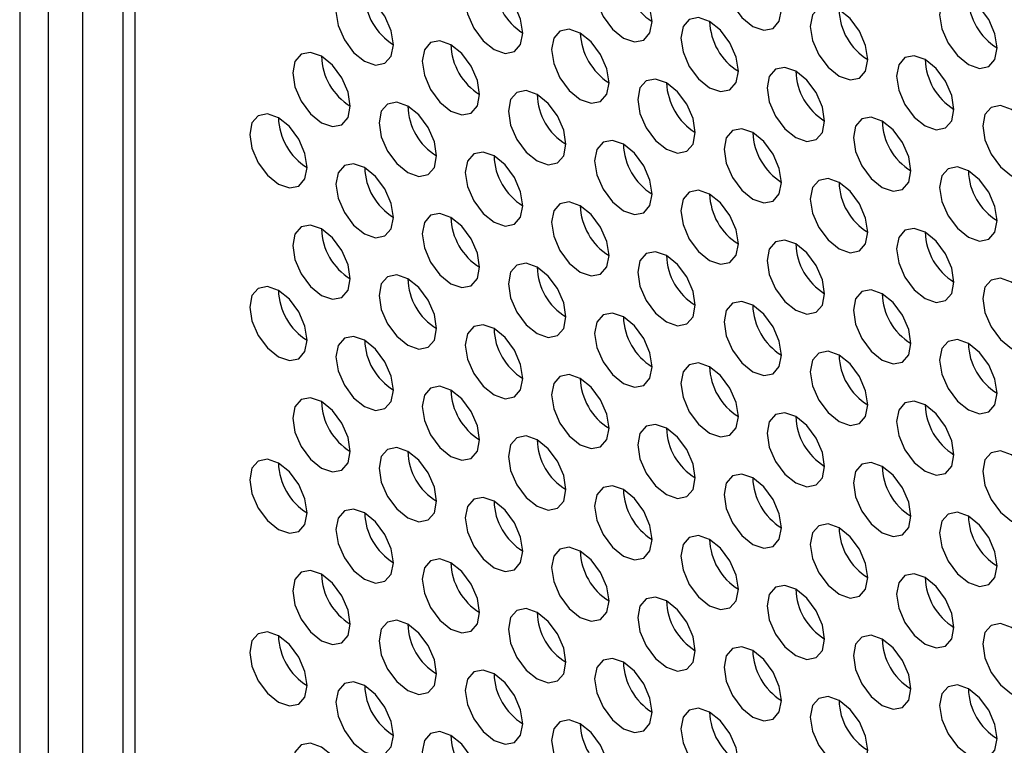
# Model space of a CAD drawing. Header units: millimetres. Extents: x 256 to 1374, y 313 to 1176.
# Tile 136 of 212: x 1053.92 to 1061.99, y 960.64 to 966.59. Entities that reach past the tile are written whole.
import ezdxf

# ---------------------------------------------------------------- set-up
doc = ezdxf.new("R2010")
doc.units = ezdxf.units.MM

msp = doc.modelspace()

# ---------------------------------------------------------------- linework, layer by layer
at = {"color": 7, "linetype": 'Continuous', "lineweight": 30}
for p, q in [((1053.916, 973.0153), (1053.916, 940.8245)), ((1054.1517, 940.9606), (1054.1517, 972.8792)), ((1054.7612, 972.5273), (1054.7612, 941.5049))]:
    msp.add_line(p, q, dxfattribs=at)
at = {"color": 8, "linetype": 'Continuous', "lineweight": 30}
for p, q in [((1054.4346, 944.1178), (1054.4346, 972.7159)), ((1054.8588, 972.471), (1054.8588, 941.3688))]:
    msp.add_line(p, q, dxfattribs=at)
at = {"color": 7, "linetype": 'Continuous', "lineweight": 30, "flags": 128}
for points in [[(1060.1621, 966.6685), (1060.1442, 966.783), (1060.0931, 966.9008), (1060.0166, 967.0039), (1059.9264, 967.0767), (1059.8362, 967.1081), (1059.7598, 967.0932), (1059.7087, 967.0344), (1059.6907, 966.9406), (1059.7087, 966.8261), (1059.7598, 966.7083), (1059.8362, 966.6051), (1059.9264, 966.5324), (1060.0166, 966.501), (1060.0931, 966.5159), (1060.1442, 966.5747), (1060.1621, 966.6685)], [(1059.1015, 966.5731), (1059.0835, 966.6876), (1059.0324, 966.8054), (1058.956, 966.9086), (1058.8658, 966.9814), (1058.7756, 967.0127), (1058.6991, 966.9979), (1058.648, 966.939), (1058.6301, 966.8452), (1058.648, 966.7307), (1058.6991, 966.6129), (1058.7756, 966.5098), (1058.8658, 966.437), (1058.956, 966.4056), (1059.0324, 966.4205), (1059.0835, 966.4793), (1059.1015, 966.5731)], [(1058.0408, 966.4777), (1058.0229, 966.5923), (1057.9718, 966.7101), (1057.8953, 966.8132), (1057.8051, 966.886), (1057.7149, 966.9173), (1057.6384, 966.9025), (1057.5873, 966.8437), (1057.5694, 966.7499), (1057.5873, 966.6354), (1057.6384, 966.5176), (1057.7149, 966.4144), (1057.8051, 966.3416), (1057.8953, 966.3103), (1057.9718, 966.3251), (1058.0229, 966.3839), (1058.0408, 966.4777)], [(1056.9801, 966.3824), (1056.9622, 966.4969), (1056.9111, 966.6147), (1056.8346, 966.7178), (1056.7444, 966.7906), (1056.6542, 966.822), (1056.5778, 966.8071), (1056.5267, 966.7483), (1056.5087, 966.6545), (1056.5267, 966.54), (1056.5778, 966.4222), (1056.6542, 966.3191), (1056.7444, 966.2463), (1056.8346, 966.2149), (1056.9111, 966.2298), (1056.9622, 966.2886), (1056.9801, 966.3824)], [(1061.9299, 966.3556), (1061.912, 966.4701), (1061.8609, 966.5879), (1061.7844, 966.6911), (1061.6942, 966.7639), (1061.604, 966.7952), (1061.5275, 966.7804), (1061.4764, 966.7216), (1061.4585, 966.6278), (1061.4764, 966.5132), (1061.5275, 966.3955), (1061.604, 966.2923), (1061.6942, 966.2195), (1061.7844, 966.1882), (1061.8609, 966.203), (1061.912, 966.2618), (1061.9299, 966.3556)], [(1060.8692, 966.2603), (1060.8513, 966.3748), (1060.8002, 966.4926), (1060.7237, 966.5957), (1060.6335, 966.6685), (1060.5433, 966.6999), (1060.4669, 966.685), (1060.4158, 966.6262), (1060.3978, 966.5324), (1060.4158, 966.4179), (1060.4669, 966.3001), (1060.5433, 966.1969), (1060.6335, 966.1242), (1060.7237, 966.0928), (1060.8002, 966.1077), (1060.8513, 966.1665), (1060.8692, 966.2603)], [(1059.8086, 966.1649), (1059.7906, 966.2794), (1059.7395, 966.3972), (1059.6631, 966.5004), (1059.5729, 966.5731), (1059.4827, 966.6045), (1059.4062, 966.5896), (1059.3551, 966.5308), (1059.3372, 966.437), (1059.3551, 966.3225), (1059.4062, 966.2047), (1059.4827, 966.1016), (1059.5729, 966.0288), (1059.6631, 965.9974), (1059.7395, 966.0123), (1059.7906, 966.0711), (1059.8086, 966.1649)], [(1058.7479, 966.0695), (1058.73, 966.1841), (1058.6789, 966.3019), (1058.6024, 966.405), (1058.5122, 966.4778), (1058.422, 966.5091), (1058.3455, 966.4943), (1058.2945, 966.4355), (1058.2765, 966.3417), (1058.2945, 966.2272), (1058.3455, 966.1094), (1058.422, 966.0062), (1058.5122, 965.9334), (1058.6024, 965.9021), (1058.6789, 965.9169), (1058.73, 965.9757), (1058.7479, 966.0695)], [(1057.6873, 965.9742), (1057.6693, 966.0887), (1057.6182, 966.2065), (1057.5418, 966.3096), (1057.4516, 966.3824), (1057.3613, 966.4138), (1057.2849, 966.3989), (1057.2338, 966.3401), (1057.2159, 966.2463), (1057.2338, 966.1318), (1057.2849, 966.014), (1057.3613, 965.9109), (1057.4516, 965.8381), (1057.5418, 965.8067), (1057.6182, 965.8216), (1057.6693, 965.8804), (1057.6873, 965.9742)], [(1056.6266, 965.8788), (1056.6086, 965.9933), (1056.5576, 966.1111), (1056.4811, 966.2143), (1056.3909, 966.2871), (1056.3007, 966.3184), (1056.2242, 966.3036), (1056.1731, 966.2448), (1056.1552, 966.1509), (1056.1731, 966.0364), (1056.2242, 965.9186), (1056.3007, 965.8155), (1056.3909, 965.7427), (1056.4811, 965.7113), (1056.5576, 965.7262), (1056.6086, 965.785), (1056.6266, 965.8788)], [(1061.5763, 965.8521), (1061.5584, 965.9666), (1061.5073, 966.0844), (1061.4308, 966.1875), (1061.3406, 966.2603), (1061.2504, 966.2917), (1061.174, 966.2768), (1061.1229, 966.218), (1061.1049, 966.1242), (1061.1229, 966.0097), (1061.174, 965.8919), (1061.2504, 965.7887), (1061.3406, 965.716), (1061.4308, 965.6846), (1061.5073, 965.6995), (1061.5584, 965.7583), (1061.5763, 965.8521)], [(1060.5157, 965.7567), (1060.4977, 965.8712), (1060.4466, 965.989), (1060.3702, 966.0922), (1060.28, 966.1649), (1060.1898, 966.1963), (1060.1133, 966.1814), (1060.0622, 966.1226), (1060.0443, 966.0288), (1060.0622, 965.9143), (1060.1133, 965.7965), (1060.1898, 965.6934), (1060.28, 965.6206), (1060.3702, 965.5892), (1060.4466, 965.6041), (1060.4977, 965.6629), (1060.5157, 965.7567)], [(1059.455, 965.6613), (1059.4371, 965.7759), (1059.386, 965.8937), (1059.3095, 965.9968), (1059.2193, 966.0696), (1059.1291, 966.1009), (1059.0527, 966.0861), (1059.0016, 966.0273), (1058.9836, 965.9335), (1059.0016, 965.819), (1059.0527, 965.7012), (1059.1291, 965.598), (1059.2193, 965.5252), (1059.3095, 965.4939), (1059.386, 965.5087), (1059.4371, 965.5675), (1059.455, 965.6613)], [(1058.3944, 965.566), (1058.3764, 965.6805), (1058.3253, 965.7983), (1058.2489, 965.9014), (1058.1587, 965.9742), (1058.0685, 966.0056), (1057.992, 965.9907), (1057.9409, 965.9319), (1057.923, 965.8381), (1057.9409, 965.7236), (1057.992, 965.6058), (1058.0685, 965.5026), (1058.1587, 965.4299), (1058.2489, 965.3985), (1058.3253, 965.4134), (1058.3764, 965.4722), (1058.3944, 965.566)], [(1057.3337, 965.4706), (1057.3158, 965.5851), (1057.2647, 965.7029), (1057.1882, 965.8061), (1057.098, 965.8789), (1057.0078, 965.9102), (1056.9313, 965.8954), (1056.8802, 965.8365), (1056.8623, 965.7427), (1056.8802, 965.6282), (1056.9313, 965.5104), (1057.0078, 965.4073), (1057.098, 965.3345), (1057.1882, 965.3031), (1057.2647, 965.318), (1057.3158, 965.3768), (1057.3337, 965.4706)], [(1062.2834, 965.4439), (1062.2655, 965.5584), (1062.2144, 965.6762), (1062.1379, 965.7793), (1062.0477, 965.8521), (1061.9575, 965.8835), (1061.8811, 965.8686), (1061.83, 965.8098), (1061.812, 965.716), (1061.83, 965.6015), (1061.8811, 965.4837), (1061.9575, 965.3805), (1062.0477, 965.3077), (1062.1379, 965.2764), (1062.2144, 965.2912), (1062.2655, 965.3501), (1062.2834, 965.4439)], [(1056.273, 965.3752), (1056.2551, 965.4898), (1056.204, 965.6076), (1056.1275, 965.7107), (1056.0373, 965.7835), (1055.9471, 965.8148), (1055.8707, 965.8), (1055.8196, 965.7412), (1055.8016, 965.6474), (1055.8196, 965.5329), (1055.8707, 965.4151), (1055.9471, 965.3119), (1056.0373, 965.2391), (1056.1275, 965.2078), (1056.204, 965.2226), (1056.2551, 965.2814), (1056.273, 965.3752)], [(1061.2228, 965.3485), (1061.2048, 965.463), (1061.1538, 965.5808), (1061.0773, 965.684), (1060.9871, 965.7567), (1060.8969, 965.7881), (1060.8204, 965.7732), (1060.7693, 965.7144), (1060.7514, 965.6206), (1060.7693, 965.5061), (1060.8204, 965.3883), (1060.8969, 965.2852), (1060.9871, 965.2124), (1061.0773, 965.181), (1061.1538, 965.1959), (1061.2048, 965.2547), (1061.2228, 965.3485)], [(1060.1621, 965.2531), (1060.1442, 965.3676), (1060.0931, 965.4854), (1060.0166, 965.5886), (1059.9264, 965.6614), (1059.8362, 965.6927), (1059.7598, 965.6779), (1059.7087, 965.6191), (1059.6907, 965.5253), (1059.7087, 965.4108), (1059.7598, 965.293), (1059.8362, 965.1898), (1059.9264, 965.117), (1060.0166, 965.0857), (1060.0931, 965.1005), (1060.1442, 965.1593), (1060.1621, 965.2531)], [(1059.1015, 965.1578), (1059.0835, 965.2723), (1059.0324, 965.3901), (1058.956, 965.4932), (1058.8658, 965.566), (1058.7756, 965.5974), (1058.6991, 965.5825), (1058.648, 965.5237), (1058.6301, 965.4299), (1058.648, 965.3154), (1058.6991, 965.1976), (1058.7756, 965.0944), (1058.8658, 965.0217), (1058.956, 964.9903), (1059.0324, 965.0052), (1059.0835, 965.064), (1059.1015, 965.1578)], [(1058.0408, 965.0624), (1058.0229, 965.1769), (1057.9718, 965.2947), (1057.8953, 965.3979), (1057.8051, 965.4707), (1057.7149, 965.502), (1057.6384, 965.4871), (1057.5873, 965.4283), (1057.5694, 965.3345), (1057.5873, 965.22), (1057.6384, 965.1022), (1057.7149, 964.9991), (1057.8051, 964.9263), (1057.8953, 964.8949), (1057.9718, 964.9098), (1058.0229, 964.9686), (1058.0408, 965.0624)], [(1056.9801, 964.967), (1056.9622, 965.0816), (1056.9111, 965.1994), (1056.8346, 965.3025), (1056.7444, 965.3753), (1056.6542, 965.4066), (1056.5778, 965.3918), (1056.5267, 965.333), (1056.5087, 965.2392), (1056.5267, 965.1247), (1056.5778, 965.0069), (1056.6542, 964.9037), (1056.7444, 964.8309), (1056.8346, 964.7996), (1056.9111, 964.8144), (1056.9622, 964.8732), (1056.9801, 964.967)], [(1061.9299, 964.9403), (1061.912, 965.0548), (1061.8609, 965.1726), (1061.7844, 965.2757), (1061.6942, 965.3485), (1061.604, 965.3799), (1061.5275, 965.365), (1061.4764, 965.3062), (1061.4585, 965.2124), (1061.4764, 965.0979), (1061.5275, 964.9801), (1061.604, 964.877), (1061.6942, 964.8042), (1061.7844, 964.7728), (1061.8609, 964.7877), (1061.912, 964.8465), (1061.9299, 964.9403)], [(1060.8692, 964.8449), (1060.8513, 964.9594), (1060.8002, 965.0772), (1060.7237, 965.1804), (1060.6335, 965.2532), (1060.5433, 965.2845), (1060.4669, 965.2697), (1060.4158, 965.2109), (1060.3978, 965.1171), (1060.4158, 965.0025), (1060.4669, 964.8847), (1060.5433, 964.7816), (1060.6335, 964.7088), (1060.7237, 964.6775), (1060.8002, 964.6923), (1060.8513, 964.7511), (1060.8692, 964.8449)], [(1059.8086, 964.7496), (1059.7906, 964.8641), (1059.7395, 964.9819), (1059.6631, 965.085), (1059.5729, 965.1578), (1059.4827, 965.1892), (1059.4062, 965.1743), (1059.3551, 965.1155), (1059.3372, 965.0217), (1059.3551, 964.9072), (1059.4062, 964.7894), (1059.4827, 964.6862), (1059.5729, 964.6135), (1059.6631, 964.5821), (1059.7395, 964.597), (1059.7906, 964.6558), (1059.8086, 964.7496)], [(1058.7479, 964.6542), (1058.73, 964.7687), (1058.6789, 964.8865), (1058.6024, 964.9897), (1058.5122, 965.0624), (1058.422, 965.0938), (1058.3455, 965.0789), (1058.2945, 965.0201), (1058.2765, 964.9263), (1058.2945, 964.8118), (1058.3455, 964.694), (1058.422, 964.5909), (1058.5122, 964.5181), (1058.6024, 964.4867), (1058.6789, 964.5016), (1058.73, 964.5604), (1058.7479, 964.6542)], [(1057.6873, 964.5588), (1057.6693, 964.6734), (1057.6182, 964.7912), (1057.5418, 964.8943), (1057.4516, 964.9671), (1057.3613, 964.9984), (1057.2849, 964.9836), (1057.2338, 964.9248), (1057.2159, 964.831), (1057.2338, 964.7165), (1057.2849, 964.5987), (1057.3613, 964.4955), (1057.4516, 964.4227), (1057.5418, 964.3914), (1057.6182, 964.4062), (1057.6693, 964.465), (1057.6873, 964.5588)], [(1056.6266, 964.4635), (1056.6086, 964.578), (1056.5576, 964.6958), (1056.4811, 964.7989), (1056.3909, 964.8717), (1056.3007, 964.9031), (1056.2242, 964.8882), (1056.1731, 964.8294), (1056.1552, 964.7356), (1056.1731, 964.6211), (1056.2242, 964.5033), (1056.3007, 964.4002), (1056.3909, 964.3274), (1056.4811, 964.296), (1056.5576, 964.3109), (1056.6086, 964.3697), (1056.6266, 964.4635)], [(1061.5763, 964.4367), (1061.5584, 964.5512), (1061.5073, 964.669), (1061.4308, 964.7722), (1061.3406, 964.845), (1061.2504, 964.8763), (1061.174, 964.8615), (1061.1229, 964.8027), (1061.1049, 964.7089), (1061.1229, 964.5943), (1061.174, 964.4765), (1061.2504, 964.3734), (1061.3406, 964.3006), (1061.4308, 964.2693), (1061.5073, 964.2841), (1061.5584, 964.3429), (1061.5763, 964.4367)], [(1060.5157, 964.3414), (1060.4977, 964.4559), (1060.4466, 964.5737), (1060.3702, 964.6768), (1060.28, 964.7496), (1060.1898, 964.781), (1060.1133, 964.7661), (1060.0622, 964.7073), (1060.0443, 964.6135), (1060.0622, 964.499), (1060.1133, 964.3812), (1060.1898, 964.278), (1060.28, 964.2053), (1060.3702, 964.1739), (1060.4466, 964.1888), (1060.4977, 964.2476), (1060.5157, 964.3414)], [(1059.455, 964.246), (1059.4371, 964.3605), (1059.386, 964.4783), (1059.3095, 964.5815), (1059.2193, 964.6542), (1059.1291, 964.6856), (1059.0527, 964.6707), (1059.0016, 964.6119), (1058.9836, 964.5181), (1059.0016, 964.4036), (1059.0527, 964.2858), (1059.1291, 964.1827), (1059.2193, 964.1099), (1059.3095, 964.0785), (1059.386, 964.0934), (1059.4371, 964.1522), (1059.455, 964.246)], [(1058.3944, 964.1506), (1058.3764, 964.2652), (1058.3253, 964.3829), (1058.2489, 964.4861), (1058.1587, 964.5589), (1058.0685, 964.5902), (1057.992, 964.5754), (1057.9409, 964.5166), (1057.923, 964.4228), (1057.9409, 964.3083), (1057.992, 964.1905), (1058.0685, 964.0873), (1058.1587, 964.0145), (1058.2489, 963.9832), (1058.3253, 963.998), (1058.3764, 964.0568), (1058.3944, 964.1506)], [(1057.3337, 964.0553), (1057.3158, 964.1698), (1057.2647, 964.2876), (1057.1882, 964.3907), (1057.098, 964.4635), (1057.0078, 964.4949), (1056.9313, 964.48), (1056.8802, 964.4212), (1056.8623, 964.3274), (1056.8802, 964.2129), (1056.9313, 964.0951), (1057.0078, 963.9919), (1057.098, 963.9192), (1057.1882, 963.8878), (1057.2647, 963.9027), (1057.3158, 963.9615), (1057.3337, 964.0553)], [(1062.2834, 964.0285), (1062.2655, 964.143), (1062.2144, 964.2608), (1062.1379, 964.364), (1062.0477, 964.4368), (1061.9575, 964.4681), (1061.8811, 964.4533), (1061.83, 964.3945), (1061.812, 964.3007), (1061.83, 964.1861), (1061.8811, 964.0683), (1061.9575, 963.9652), (1062.0477, 963.8924), (1062.1379, 963.8611), (1062.2144, 963.8759), (1062.2655, 963.9347), (1062.2834, 964.0285)], [(1056.273, 963.9599), (1056.2551, 964.0744), (1056.204, 964.1922), (1056.1275, 964.2954), (1056.0373, 964.3682), (1055.9471, 964.3995), (1055.8707, 964.3847), (1055.8196, 964.3258), (1055.8016, 964.232), (1055.8196, 964.1175), (1055.8707, 963.9997), (1055.9471, 963.8966), (1056.0373, 963.8238), (1056.1275, 963.7924), (1056.204, 963.8073), (1056.2551, 963.8661), (1056.273, 963.9599)], [(1061.2228, 963.9332), (1061.2048, 964.0477), (1061.1538, 964.1655), (1061.0773, 964.2686), (1060.9871, 964.3414), (1060.8969, 964.3728), (1060.8204, 964.3579), (1060.7693, 964.2991), (1060.7514, 964.2053), (1060.7693, 964.0908), (1060.8204, 963.973), (1060.8969, 963.8698), (1060.9871, 963.797), (1061.0773, 963.7657), (1061.1538, 963.7805), (1061.2048, 963.8394), (1061.2228, 963.9332)], [(1060.1621, 963.8378), (1060.1442, 963.9523), (1060.0931, 964.0701), (1060.0166, 964.1733), (1059.9264, 964.246), (1059.8362, 964.2774), (1059.7598, 964.2625), (1059.7087, 964.2037), (1059.6907, 964.1099), (1059.7087, 963.9954), (1059.7598, 963.8776), (1059.8362, 963.7745), (1059.9264, 963.7017), (1060.0166, 963.6703), (1060.0931, 963.6852), (1060.1442, 963.744), (1060.1621, 963.8378)], [(1059.1015, 963.7424), (1059.0835, 963.8569), (1059.0324, 963.9747), (1058.956, 964.0779), (1058.8658, 964.1507), (1058.7756, 964.182), (1058.6991, 964.1672), (1058.648, 964.1084), (1058.6301, 964.0146), (1058.648, 963.9001), (1058.6991, 963.7823), (1058.7756, 963.6791), (1058.8658, 963.6063), (1058.956, 963.575), (1059.0324, 963.5898), (1059.0835, 963.6486), (1059.1015, 963.7424)], [(1058.0408, 963.6471), (1058.0229, 963.7616), (1057.9718, 963.8794), (1057.8953, 963.9825), (1057.8051, 964.0553), (1057.7149, 964.0867), (1057.6384, 964.0718), (1057.5873, 964.013), (1057.5694, 963.9192), (1057.5873, 963.8047), (1057.6384, 963.6869), (1057.7149, 963.5837), (1057.8051, 963.511), (1057.8953, 963.4796), (1057.9718, 963.4945), (1058.0229, 963.5533), (1058.0408, 963.6471)], [(1056.9801, 963.5517), (1056.9622, 963.6662), (1056.9111, 963.784), (1056.8346, 963.8872), (1056.7444, 963.96), (1056.6542, 963.9913), (1056.5778, 963.9764), (1056.5267, 963.9176), (1056.5087, 963.8238), (1056.5267, 963.7093), (1056.5778, 963.5915), (1056.6542, 963.4884), (1056.7444, 963.4156), (1056.8346, 963.3842), (1056.9111, 963.3991), (1056.9622, 963.4579), (1056.9801, 963.5517)], [(1061.9299, 963.525), (1061.912, 963.6395), (1061.8609, 963.7573), (1061.7844, 963.8604), (1061.6942, 963.9332), (1061.604, 963.9646), (1061.5275, 963.9497), (1061.4764, 963.8909), (1061.4585, 963.7971), (1061.4764, 963.6826), (1061.5275, 963.5648), (1061.604, 963.4616), (1061.6942, 963.3888), (1061.7844, 963.3575), (1061.8609, 963.3723), (1061.912, 963.4312), (1061.9299, 963.525)], [(1060.8692, 963.4296), (1060.8513, 963.5441), (1060.8002, 963.6619), (1060.7237, 963.765), (1060.6335, 963.8378), (1060.5433, 963.8692), (1060.4669, 963.8543), (1060.4158, 963.7955), (1060.3978, 963.7017), (1060.4158, 963.5872), (1060.4669, 963.4694), (1060.5433, 963.3663), (1060.6335, 963.2935), (1060.7237, 963.2621), (1060.8002, 963.277), (1060.8513, 963.3358), (1060.8692, 963.4296)], [(1059.8086, 963.3342), (1059.7906, 963.4487), (1059.7395, 963.5665), (1059.6631, 963.6697), (1059.5729, 963.7425), (1059.4827, 963.7738), (1059.4062, 963.759), (1059.3551, 963.7002), (1059.3372, 963.6064), (1059.3551, 963.4918), (1059.4062, 963.3741), (1059.4827, 963.2709), (1059.5729, 963.1981), (1059.6631, 963.1668), (1059.7395, 963.1816), (1059.7906, 963.2404), (1059.8086, 963.3342)], [(1058.7479, 963.2389), (1058.73, 963.3534), (1058.6789, 963.4712), (1058.6024, 963.5743), (1058.5122, 963.6471), (1058.422, 963.6785), (1058.3455, 963.6636), (1058.2945, 963.6048), (1058.2765, 963.511), (1058.2945, 963.3965), (1058.3455, 963.2787), (1058.422, 963.1755), (1058.5122, 963.1028), (1058.6024, 963.0714), (1058.6789, 963.0863), (1058.73, 963.1451), (1058.7479, 963.2389)], [(1057.6873, 963.1435), (1057.6693, 963.258), (1057.6182, 963.3758), (1057.5418, 963.479), (1057.4516, 963.5518), (1057.3613, 963.5831), (1057.2849, 963.5682), (1057.2338, 963.5094), (1057.2159, 963.4156), (1057.2338, 963.3011), (1057.2849, 963.1833), (1057.3613, 963.0802), (1057.4516, 963.0074), (1057.5418, 962.976), (1057.6182, 962.9909), (1057.6693, 963.0497), (1057.6873, 963.1435)], [(1056.6266, 963.0481), (1056.6086, 963.1627), (1056.5576, 963.2805), (1056.4811, 963.3836), (1056.3909, 963.4564), (1056.3007, 963.4877), (1056.2242, 963.4729), (1056.1731, 963.4141), (1056.1552, 963.3203), (1056.1731, 963.2058), (1056.2242, 963.088), (1056.3007, 962.9848), (1056.3909, 962.912), (1056.4811, 962.8807), (1056.5576, 962.8955), (1056.6086, 962.9543), (1056.6266, 963.0481)], [(1061.5763, 963.0214), (1061.5584, 963.1359), (1061.5073, 963.2537), (1061.4308, 963.3568), (1061.3406, 963.4296), (1061.2504, 963.461), (1061.174, 963.4461), (1061.1229, 963.3873), (1061.1049, 963.2935), (1061.1229, 963.179), (1061.174, 963.0612), (1061.2504, 962.9581), (1061.3406, 962.8853), (1061.4308, 962.8539), (1061.5073, 962.8688), (1061.5584, 962.9276), (1061.5763, 963.0214)], [(1060.5157, 962.926), (1060.4977, 963.0405), (1060.4466, 963.1583), (1060.3702, 963.2615), (1060.28, 963.3343), (1060.1898, 963.3656), (1060.1133, 963.3508), (1060.0622, 963.292), (1060.0443, 963.1982), (1060.0622, 963.0836), (1060.1133, 962.9658), (1060.1898, 962.8627), (1060.28, 962.7899), (1060.3702, 962.7586), (1060.4466, 962.7734), (1060.4977, 962.8322), (1060.5157, 962.926)], [(1059.455, 962.8307), (1059.4371, 962.9452), (1059.386, 963.063), (1059.3095, 963.1661), (1059.2193, 963.2389), (1059.1291, 963.2703), (1059.0527, 963.2554), (1059.0016, 963.1966), (1058.9836, 963.1028), (1059.0016, 962.9883), (1059.0527, 962.8705), (1059.1291, 962.7673), (1059.2193, 962.6945), (1059.3095, 962.6632), (1059.386, 962.6781), (1059.4371, 962.7369), (1059.455, 962.8307)], [(1058.3944, 962.7353), (1058.3764, 962.8498), (1058.3253, 962.9676), (1058.2489, 963.0708), (1058.1587, 963.1435), (1058.0685, 963.1749), (1057.992, 963.16), (1057.9409, 963.1012), (1057.923, 963.0074), (1057.9409, 962.8929), (1057.992, 962.7751), (1058.0685, 962.672), (1058.1587, 962.5992), (1058.2489, 962.5678), (1058.3253, 962.5827), (1058.3764, 962.6415), (1058.3944, 962.7353)], [(1057.3337, 962.6399), (1057.3158, 962.7545), (1057.2647, 962.8722), (1057.1882, 962.9754), (1057.098, 963.0482), (1057.0078, 963.0795), (1056.9313, 963.0647), (1056.8802, 963.0059), (1056.8623, 962.9121), (1056.8802, 962.7976), (1056.9313, 962.6798), (1057.0078, 962.5766), (1057.098, 962.5038), (1057.1882, 962.4725), (1057.2647, 962.4873), (1057.3158, 962.5461), (1057.3337, 962.6399)], [(1062.2834, 962.6132), (1062.2655, 962.7277), (1062.2144, 962.8455), (1062.1379, 962.9486), (1062.0477, 963.0214), (1061.9575, 963.0528), (1061.8811, 963.0379), (1061.83, 962.9791), (1061.812, 962.8853), (1061.83, 962.7708), (1061.8811, 962.653), (1061.9575, 962.5499), (1062.0477, 962.4771), (1062.1379, 962.4457), (1062.2144, 962.4606), (1062.2655, 962.5194), (1062.2834, 962.6132)], [(1056.273, 962.5446), (1056.2551, 962.6591), (1056.204, 962.7769), (1056.1275, 962.88), (1056.0373, 962.9528), (1055.9471, 962.9842), (1055.8707, 962.9693), (1055.8196, 962.9105), (1055.8016, 962.8167), (1055.8196, 962.7022), (1055.8707, 962.5844), (1055.9471, 962.4813), (1056.0373, 962.4085), (1056.1275, 962.3771), (1056.204, 962.392), (1056.2551, 962.4508), (1056.273, 962.5446)], [(1061.2228, 962.5178), (1061.2048, 962.6323), (1061.1538, 962.7501), (1061.0773, 962.8533), (1060.9871, 962.9261), (1060.8969, 962.9574), (1060.8204, 962.9426), (1060.7693, 962.8838), (1060.7514, 962.79), (1060.7693, 962.6754), (1060.8204, 962.5576), (1060.8969, 962.4545), (1060.9871, 962.3817), (1061.0773, 962.3504), (1061.1538, 962.3652), (1061.2048, 962.424), (1061.2228, 962.5178)], [(1060.1621, 962.4225), (1060.1442, 962.537), (1060.0931, 962.6548), (1060.0166, 962.7579), (1059.9264, 962.8307), (1059.8362, 962.8621), (1059.7598, 962.8472), (1059.7087, 962.7884), (1059.6907, 962.6946), (1059.7087, 962.5801), (1059.7598, 962.4623), (1059.8362, 962.3591), (1059.9264, 962.2863), (1060.0166, 962.255), (1060.0931, 962.2698), (1060.1442, 962.3287), (1060.1621, 962.4225)], [(1059.1015, 962.3271), (1059.0835, 962.4416), (1059.0324, 962.5594), (1058.956, 962.6626), (1058.8658, 962.7353), (1058.7756, 962.7667), (1058.6991, 962.7518), (1058.648, 962.693), (1058.6301, 962.5992), (1058.648, 962.4847), (1058.6991, 962.3669), (1058.7756, 962.2638), (1058.8658, 962.191), (1058.956, 962.1596), (1059.0324, 962.1745), (1059.0835, 962.2333), (1059.1015, 962.3271)], [(1058.0408, 962.2317), (1058.0229, 962.3462), (1057.9718, 962.464), (1057.8953, 962.5672), (1057.8051, 962.64), (1057.7149, 962.6713), (1057.6384, 962.6565), (1057.5873, 962.5977), (1057.5694, 962.5039), (1057.5873, 962.3894), (1057.6384, 962.2716), (1057.7149, 962.1684), (1057.8051, 962.0956), (1057.8953, 962.0643), (1057.9718, 962.0791), (1058.0229, 962.1379), (1058.0408, 962.2317)], [(1056.9801, 962.1364), (1056.9622, 962.2509), (1056.9111, 962.3687), (1056.8346, 962.4718), (1056.7444, 962.5446), (1056.6542, 962.576), (1056.5778, 962.5611), (1056.5267, 962.5023), (1056.5087, 962.4085), (1056.5267, 962.294), (1056.5778, 962.1762), (1056.6542, 962.073), (1056.7444, 962.0003), (1056.8346, 961.9689), (1056.9111, 961.9838), (1056.9622, 962.0426), (1056.9801, 962.1364)], [(1061.9299, 962.1096), (1061.912, 962.2241), (1061.8609, 962.3419), (1061.7844, 962.4451), (1061.6942, 962.5179), (1061.604, 962.5492), (1061.5275, 962.5344), (1061.4764, 962.4756), (1061.4585, 962.3818), (1061.4764, 962.2672), (1061.5275, 962.1494), (1061.604, 962.0463), (1061.6942, 961.9735), (1061.7844, 961.9421), (1061.8609, 961.957), (1061.912, 962.0158), (1061.9299, 962.1096)], [(1060.8692, 962.0143), (1060.8513, 962.1288), (1060.8002, 962.2466), (1060.7237, 962.3497), (1060.6335, 962.4225), (1060.5433, 962.4539), (1060.4669, 962.439), (1060.4158, 962.3802), (1060.3978, 962.2864), (1060.4158, 962.1719), (1060.4669, 962.0541), (1060.5433, 961.9509), (1060.6335, 961.8781), (1060.7237, 961.8468), (1060.8002, 961.8616), (1060.8513, 961.9205), (1060.8692, 962.0143)], [(1059.8086, 961.9189), (1059.7906, 962.0334), (1059.7395, 962.1512), (1059.6631, 962.2543), (1059.5729, 962.3271), (1059.4827, 962.3585), (1059.4062, 962.3436), (1059.3551, 962.2848), (1059.3372, 962.191), (1059.3551, 962.0765), (1059.4062, 961.9587), (1059.4827, 961.8556), (1059.5729, 961.7828), (1059.6631, 961.7514), (1059.7395, 961.7663), (1059.7906, 961.8251), (1059.8086, 961.9189)], [(1058.7479, 961.8235), (1058.73, 961.938), (1058.6789, 962.0558), (1058.6024, 962.159), (1058.5122, 962.2318), (1058.422, 962.2631), (1058.3455, 962.2483), (1058.2945, 962.1895), (1058.2765, 962.0957), (1058.2945, 961.9811), (1058.3455, 961.8634), (1058.422, 961.7602), (1058.5122, 961.6874), (1058.6024, 961.6561), (1058.6789, 961.6709), (1058.73, 961.7297), (1058.7479, 961.8235)], [(1057.6873, 961.7282), (1057.6693, 961.8427), (1057.6182, 961.9605), (1057.5418, 962.0636), (1057.4516, 962.1364), (1057.3613, 962.1678), (1057.2849, 962.1529), (1057.2338, 962.0941), (1057.2159, 962.0003), (1057.2338, 961.8858), (1057.2849, 961.768), (1057.3613, 961.6648), (1057.4516, 961.5921), (1057.5418, 961.5607), (1057.6182, 961.5756), (1057.6693, 961.6344), (1057.6873, 961.7282)], [(1056.6266, 961.6328), (1056.6086, 961.7473), (1056.5576, 961.8651), (1056.4811, 961.9683), (1056.3909, 962.0411), (1056.3007, 962.0724), (1056.2242, 962.0575), (1056.1731, 961.9987), (1056.1552, 961.9049), (1056.1731, 961.7904), (1056.2242, 961.6726), (1056.3007, 961.5695), (1056.3909, 961.4967), (1056.4811, 961.4653), (1056.5576, 961.4802), (1056.6086, 961.539), (1056.6266, 961.6328)], [(1061.5763, 961.606), (1061.5584, 961.7206), (1061.5073, 961.8384), (1061.4308, 961.9415), (1061.3406, 962.0143), (1061.2504, 962.0457), (1061.174, 962.0308), (1061.1229, 961.972), (1061.1049, 961.8782), (1061.1229, 961.7637), (1061.174, 961.6459), (1061.2504, 961.5427), (1061.3406, 961.4699), (1061.4308, 961.4386), (1061.5073, 961.4534), (1061.5584, 961.5122), (1061.5763, 961.606)], [(1060.5157, 961.5107), (1060.4977, 961.6252), (1060.4466, 961.743), (1060.3702, 961.8461), (1060.28, 961.9189), (1060.1898, 961.9503), (1060.1133, 961.9354), (1060.0622, 961.8766), (1060.0443, 961.7828), (1060.0622, 961.6683), (1060.1133, 961.5505), (1060.1898, 961.4474), (1060.28, 961.3746), (1060.3702, 961.3432), (1060.4466, 961.3581), (1060.4977, 961.4169), (1060.5157, 961.5107)], [(1059.455, 961.4153), (1059.4371, 961.5298), (1059.386, 961.6476), (1059.3095, 961.7508), (1059.2193, 961.8236), (1059.1291, 961.8549), (1059.0527, 961.8401), (1059.0016, 961.7813), (1058.9836, 961.6875), (1059.0016, 961.5729), (1059.0527, 961.4551), (1059.1291, 961.352), (1059.2193, 961.2792), (1059.3095, 961.2479), (1059.386, 961.2627), (1059.4371, 961.3215), (1059.455, 961.4153)], [(1058.3944, 961.32), (1058.3764, 961.4345), (1058.3253, 961.5523), (1058.2489, 961.6554), (1058.1587, 961.7282), (1058.0685, 961.7596), (1057.992, 961.7447), (1057.9409, 961.6859), (1057.923, 961.5921), (1057.9409, 961.4776), (1057.992, 961.3598), (1058.0685, 961.2566), (1058.1587, 961.1838), (1058.2489, 961.1525), (1058.3253, 961.1674), (1058.3764, 961.2262), (1058.3944, 961.32)], [(1057.3337, 961.2246), (1057.3158, 961.3391), (1057.2647, 961.4569), (1057.1882, 961.5601), (1057.098, 961.6328), (1057.0078, 961.6642), (1056.9313, 961.6493), (1056.8802, 961.5905), (1056.8623, 961.4967), (1056.8802, 961.3822), (1056.9313, 961.2644), (1057.0078, 961.1613), (1057.098, 961.0885), (1057.1882, 961.0571), (1057.2647, 961.072), (1057.3158, 961.1308), (1057.3337, 961.2246)], [(1062.2834, 961.1978), (1062.2655, 961.3124), (1062.2144, 961.4302), (1062.1379, 961.5333), (1062.0477, 961.6061), (1061.9575, 961.6374), (1061.8811, 961.6226), (1061.83, 961.5638), (1061.812, 961.47), (1061.83, 961.3555), (1061.8811, 961.2377), (1061.9575, 961.1345), (1062.0477, 961.0617), (1062.1379, 961.0304), (1062.2144, 961.0452), (1062.2655, 961.104), (1062.2834, 961.1978)], [(1056.273, 961.1292), (1056.2551, 961.2437), (1056.204, 961.3615), (1056.1275, 961.4647), (1056.0373, 961.5375), (1055.9471, 961.5688), (1055.8707, 961.554), (1055.8196, 961.4952), (1055.8016, 961.4014), (1055.8196, 961.2869), (1055.8707, 961.1691), (1055.9471, 961.0659), (1056.0373, 960.9931), (1056.1275, 960.9618), (1056.204, 960.9766), (1056.2551, 961.0354), (1056.273, 961.1292)], [(1061.2228, 961.1025), (1061.2048, 961.217), (1061.1538, 961.3348), (1061.0773, 961.4379), (1060.9871, 961.5107), (1060.8969, 961.5421), (1060.8204, 961.5272), (1060.7693, 961.4684), (1060.7514, 961.3746), (1060.7693, 961.2601), (1060.8204, 961.1423), (1060.8969, 961.0392), (1060.9871, 960.9664), (1061.0773, 960.935), (1061.1538, 960.9499), (1061.2048, 961.0087), (1061.2228, 961.1025)], [(1060.1621, 961.0071), (1060.1442, 961.1216), (1060.0931, 961.2394), (1060.0166, 961.3426), (1059.9264, 961.4154), (1059.8362, 961.4467), (1059.7598, 961.4319), (1059.7087, 961.3731), (1059.6907, 961.2793), (1059.7087, 961.1647), (1059.7598, 961.0469), (1059.8362, 960.9438), (1059.9264, 960.871), (1060.0166, 960.8397), (1060.0931, 960.8545), (1060.1442, 960.9133), (1060.1621, 961.0071)], [(1059.1015, 960.9118), (1059.0835, 961.0263), (1059.0324, 961.1441), (1058.956, 961.2472), (1058.8658, 961.32), (1058.7756, 961.3514), (1058.6991, 961.3365), (1058.648, 961.2777), (1058.6301, 961.1839), (1058.648, 961.0694), (1058.6991, 960.9516), (1058.7756, 960.8484), (1058.8658, 960.7756), (1058.956, 960.7443), (1059.0324, 960.7592), (1059.0835, 960.818), (1059.1015, 960.9118)], [(1058.0408, 960.8164), (1058.0229, 960.9309), (1057.9718, 961.0487), (1057.8953, 961.1519), (1057.8051, 961.2246), (1057.7149, 961.256), (1057.6384, 961.2411), (1057.5873, 961.1823), (1057.5694, 961.0885), (1057.5873, 960.974), (1057.6384, 960.8562), (1057.7149, 960.7531), (1057.8051, 960.6803), (1057.8953, 960.6489), (1057.9718, 960.6638), (1058.0229, 960.7226), (1058.0408, 960.8164)], [(1056.9801, 960.721), (1056.9622, 960.8355), (1056.9111, 960.9533), (1056.8346, 961.0565), (1056.7444, 961.1293), (1056.6542, 961.1606), (1056.5778, 961.1458), (1056.5267, 961.087), (1056.5087, 960.9932), (1056.5267, 960.8787), (1056.5778, 960.7609), (1056.6542, 960.6577), (1056.7444, 960.5849), (1056.8346, 960.5536), (1056.9111, 960.5684), (1056.9622, 960.6272), (1056.9801, 960.721)], [(1061.9299, 960.6943), (1061.912, 960.8088), (1061.8609, 960.9266), (1061.7844, 961.0297), (1061.6942, 961.1025), (1061.604, 961.1339), (1061.5275, 961.119), (1061.4764, 961.0602), (1061.4585, 960.9664), (1061.4764, 960.8519), (1061.5275, 960.7341), (1061.604, 960.631), (1061.6942, 960.5582), (1061.7844, 960.5268), (1061.8609, 960.5417), (1061.912, 960.6005), (1061.9299, 960.6943)], [(1060.8692, 960.5989), (1060.8513, 960.7134), (1060.8002, 960.8312), (1060.7237, 960.9344), (1060.6335, 961.0072), (1060.5433, 961.0385), (1060.4669, 961.0237), (1060.4158, 960.9649), (1060.3978, 960.8711), (1060.4158, 960.7565), (1060.4669, 960.6387), (1060.5433, 960.5356), (1060.6335, 960.4628), (1060.7237, 960.4315), (1060.8002, 960.4463), (1060.8513, 960.5051), (1060.8692, 960.5989)], [(1059.8086, 960.5036), (1059.7906, 960.6181), (1059.7395, 960.7359), (1059.6631, 960.839), (1059.5729, 960.9118), (1059.4827, 960.9432), (1059.4062, 960.9283), (1059.3551, 960.8695), (1059.3372, 960.7757), (1059.3551, 960.6612), (1059.4062, 960.5434), (1059.4827, 960.4402), (1059.5729, 960.3674), (1059.6631, 960.3361), (1059.7395, 960.3509), (1059.7906, 960.4098), (1059.8086, 960.5036)], [(1058.7479, 960.4082), (1058.73, 960.5227), (1058.6789, 960.6405), (1058.6024, 960.7436), (1058.5122, 960.8164), (1058.422, 960.8478), (1058.3455, 960.8329), (1058.2945, 960.7741), (1058.2765, 960.6803), (1058.2945, 960.5658), (1058.3455, 960.448), (1058.422, 960.3449), (1058.5122, 960.2721), (1058.6024, 960.2407), (1058.6789, 960.2556), (1058.73, 960.3144), (1058.7479, 960.4082)], [(1057.6873, 960.3128), (1057.6693, 960.4273), (1057.6182, 960.5451), (1057.5418, 960.6483), (1057.4516, 960.7211), (1057.3613, 960.7524), (1057.2849, 960.7376), (1057.2338, 960.6788), (1057.2159, 960.585), (1057.2338, 960.4704), (1057.2849, 960.3526), (1057.3613, 960.2495), (1057.4516, 960.1767), (1057.5418, 960.1454), (1057.6182, 960.1602), (1057.6693, 960.219), (1057.6873, 960.3128)], [(1056.6266, 960.2175), (1056.6086, 960.332), (1056.5576, 960.4498), (1056.4811, 960.5529), (1056.3909, 960.6257), (1056.3007, 960.6571), (1056.2242, 960.6422), (1056.1731, 960.5834), (1056.1552, 960.4896), (1056.1731, 960.3751), (1056.2242, 960.2573), (1056.3007, 960.1541), (1056.3909, 960.0814), (1056.4811, 960.05), (1056.5576, 960.0649), (1056.6086, 960.1237), (1056.6266, 960.2175)]]:
    msp.add_lwpolyline(points, dxfattribs=at)
at = {"color": 7, "linetype": 'Continuous', "lineweight": 30}
for centre, radius, start, end in [((1059.3612, 966.9952), 0.4957, 181.60161, 238.39395), ((1058.3169, 966.9093), 0.5123, 182.65111, 237.39279), ((1057.2399, 966.8045), 0.4957, 181.60288, 238.39268), ((1062.1897, 966.7777), 0.4957, 181.60295, 238.39212), ((1061.129, 966.6824), 0.4957, 181.6027, 238.39262), ((1060.0683, 966.587), 0.4957, 181.60118, 238.3934), ((1059.024, 966.5011), 0.5123, 182.65008, 237.39283), ((1057.947, 966.3963), 0.4957, 181.60118, 238.3934), ((1056.8864, 966.3009), 0.4957, 181.60169, 238.3924), ((1061.8361, 966.2742), 0.4957, 181.60099, 238.39334), ((1060.7755, 966.1788), 0.4957, 181.60166, 238.39292), ((1059.7311, 966.0929), 0.5123, 182.65118, 237.39174), ((1058.6541, 965.9881), 0.4957, 181.60166, 238.39292), ((1057.5935, 965.8927), 0.4957, 181.60217, 238.39192), ((1056.5328, 965.7974), 0.4957, 181.60212, 238.39295), ((1061.4826, 965.7706), 0.4957, 181.60161, 238.39395), ((1060.4382, 965.6847), 0.5123, 182.65111, 237.39279), ((1059.3612, 965.5799), 0.4957, 181.60161, 238.39395), ((1058.3006, 965.4845), 0.4957, 181.60212, 238.39295), ((1057.24, 965.3892), 0.4957, 181.60339, 238.39168), ((1062.1897, 965.3624), 0.4957, 181.60288, 238.39268), ((1061.129, 965.267), 0.4957, 181.60288, 238.39268), ((1060.0683, 965.1717), 0.4957, 181.60118, 238.3934), ((1059.0077, 965.0763), 0.4957, 181.60169, 238.3924), ((1057.947, 964.9809), 0.4957, 181.60169, 238.3924), ((1056.8864, 964.8856), 0.4957, 181.60169, 238.3924), ((1061.8361, 964.8588), 0.4957, 181.60118, 238.3934), ((1060.7755, 964.7635), 0.4957, 181.60166, 238.39292), ((1059.7148, 964.6681), 0.4957, 181.60217, 238.39192), ((1058.6541, 964.5727), 0.4957, 181.60217, 238.39192), ((1057.5935, 964.4774), 0.4957, 181.60217, 238.39192), ((1056.5328, 964.382), 0.4957, 181.60212, 238.39295), ((1061.4826, 964.3553), 0.4957, 181.60161, 238.39395), ((1060.4219, 964.2599), 0.4957, 181.60212, 238.39295), ((1059.3613, 964.1645), 0.4957, 181.60212, 238.39295), ((1058.3006, 964.0692), 0.4957, 181.60212, 238.39295), ((1057.24, 963.9738), 0.4957, 181.60339, 238.39168), ((1062.1897, 963.9471), 0.4957, 181.60288, 238.39268), ((1061.129, 963.8517), 0.4957, 181.60339, 238.39168), ((1060.0684, 963.7563), 0.4957, 181.60169, 238.3924), ((1059.0077, 963.661), 0.4957, 181.60169, 238.3924), ((1057.947, 963.5656), 0.4957, 181.60169, 238.3924), ((1056.8864, 963.4702), 0.4957, 181.60169, 238.3924), ((1061.8361, 963.4435), 0.4957, 181.60169, 238.3924), ((1060.7755, 963.3481), 0.4957, 181.60217, 238.39192), ((1059.7148, 963.2528), 0.4957, 181.60217, 238.39192), ((1058.6541, 963.1574), 0.4957, 181.60217, 238.39192), ((1057.5935, 963.062), 0.4957, 181.60217, 238.39192), ((1056.5328, 962.9667), 0.4957, 181.60212, 238.39295), ((1061.4826, 962.9399), 0.4957, 181.60212, 238.39295), ((1060.4219, 962.8446), 0.4957, 181.60212, 238.39295), ((1059.3613, 962.7492), 0.4957, 181.60212, 238.39295), ((1058.3006, 962.6538), 0.4957, 181.60212, 238.39295), ((1057.24, 962.5585), 0.4957, 181.60339, 238.39168), ((1062.1897, 962.5317), 0.4957, 181.60339, 238.39168), ((1061.129, 962.4364), 0.4957, 181.60339, 238.39168), ((1060.0684, 962.341), 0.4957, 181.60169, 238.3924), ((1059.0077, 962.2456), 0.4957, 181.60169, 238.3924), ((1057.947, 962.1503), 0.4957, 181.60169, 238.3924), ((1056.8864, 962.0549), 0.4957, 181.60169, 238.3924), ((1061.8361, 962.0282), 0.4957, 181.60169, 238.3924), ((1060.7755, 961.9328), 0.4957, 181.60217, 238.39192), ((1059.7148, 961.8374), 0.4957, 181.60217, 238.39192), ((1058.6541, 961.7421), 0.4957, 181.60217, 238.39192), ((1057.5935, 961.6467), 0.4957, 181.60217, 238.39192), ((1056.5328, 961.5513), 0.4957, 181.60212, 238.39295), ((1061.4826, 961.5246), 0.4957, 181.60212, 238.39295), ((1060.4219, 961.4292), 0.4957, 181.60212, 238.39295), ((1059.3613, 961.3339), 0.4957, 181.60212, 238.39295), ((1058.3006, 961.2385), 0.4957, 181.60212, 238.39295), ((1057.24, 961.1432), 0.4957, 181.60339, 238.39168), ((1062.1897, 961.1164), 0.4957, 181.60339, 238.39168), ((1061.129, 961.021), 0.4957, 181.60339, 238.39168), ((1060.0684, 960.9257), 0.4957, 181.60169, 238.3924), ((1059.0077, 960.8303), 0.4957, 181.60169, 238.3924), ((1057.947, 960.7349), 0.4957, 181.60169, 238.3924)]:
    msp.add_arc(centre, radius, start, end, dxfattribs=at)

doc.saveas('drawing.dxf')
